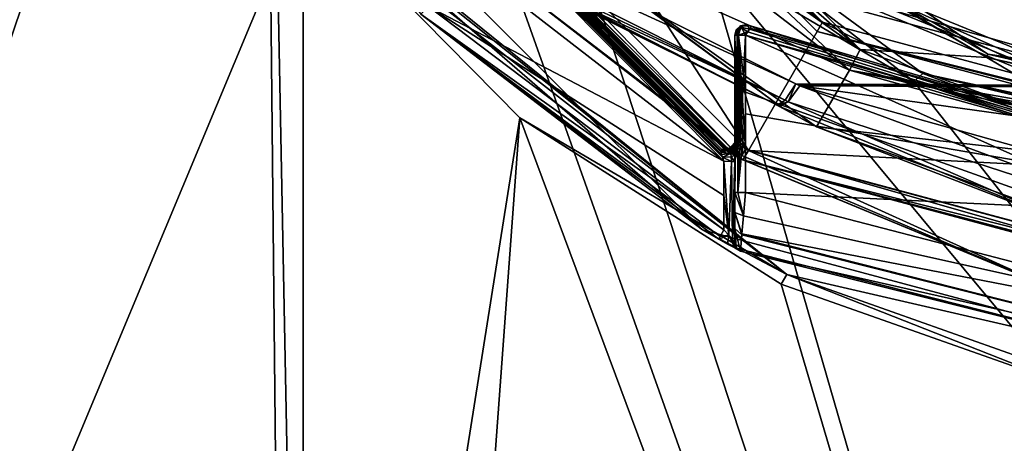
# Model space of a CAD drawing. Header units: millimetres. Extents: x -98 to 58, y -78 to 78.
# Tile 24 of 106: x -25 to -7, y -26 to -18. Entities that reach past the tile are written whole.
import ezdxf

# ---------------------------------------------------------------- set-up
doc = ezdxf.new("R2010")
doc.units = ezdxf.units.MM
doc.header["$LTSCALE"] = 52.148148
for name, color, linetype in [('1', 7, 'CONTINUOUS'), ('1101', 7, 'CONTINUOUS'), ('1108', 7, 'CONTINUOUS'), ('1127', 7, 'CONTINUOUS'), ('12', 7, 'CONTINUOUS'), ('16', 7, 'CONTINUOUS'), ('19', 7, 'CONTINUOUS'), ('2', 7, 'CONTINUOUS'), ('24', 7, 'CONTINUOUS'), ('25', 7, 'CONTINUOUS'), ('318', 7, 'CONTINUOUS'), ('333', 7, 'CONTINUOUS'), ('367', 7, 'CONTINUOUS'), ('375', 7, 'CONTINUOUS'), ('376', 7, 'CONTINUOUS'), ('377', 7, 'CONTINUOUS'), ('378', 7, 'CONTINUOUS'), ('379', 7, 'CONTINUOUS'), ('380', 7, 'CONTINUOUS'), ('382', 7, 'CONTINUOUS'), ('387', 7, 'CONTINUOUS'), ('390', 7, 'CONTINUOUS'), ('397', 7, 'CONTINUOUS'), ('420', 7, 'CONTINUOUS'), ('421', 7, 'CONTINUOUS'), ('428', 7, 'CONTINUOUS'), ('430', 7, 'CONTINUOUS'), ('434', 7, 'CONTINUOUS'), ('435', 7, 'CONTINUOUS'), ('441', 7, 'CONTINUOUS'), ('452', 7, 'CONTINUOUS'), ('5', 7, 'CONTINUOUS'), ('530', 7, 'CONTINUOUS'), ('537', 7, 'CONTINUOUS'), ('548', 7, 'CONTINUOUS'), ('549', 7, 'CONTINUOUS'), ('555', 7, 'CONTINUOUS'), ('564', 7, 'CONTINUOUS'), ('573', 7, 'CONTINUOUS'), ('594', 7, 'CONTINUOUS'), ('6', 7, 'CONTINUOUS'), ('602', 7, 'CONTINUOUS'), ('615', 7, 'CONTINUOUS'), ('617', 7, 'CONTINUOUS'), ('733', 7, 'CONTINUOUS'), ('737', 7, 'CONTINUOUS'), ('751', 7, 'CONTINUOUS'), ('758', 7, 'CONTINUOUS'), ('767', 7, 'CONTINUOUS'), ('768', 7, 'CONTINUOUS'), ('783', 7, 'CONTINUOUS'), ('785', 7, 'CONTINUOUS'), ('787', 7, 'CONTINUOUS'), ('809', 7, 'CONTINUOUS'), ('814', 7, 'CONTINUOUS'), ('816', 7, 'CONTINUOUS'), ('827', 7, 'CONTINUOUS'), ('833', 7, 'CONTINUOUS'), ('834', 7, 'CONTINUOUS'), ('835', 7, 'CONTINUOUS')]:
    doc.layers.add(name, color=color, linetype=linetype)

msp = doc.modelspace()

# ---------------------------------------------------------------- linework, layer by layer
at = {"layer": '1', "linetype": 'CONTINUOUS'}
for points in [[(-4.068, -18.332, 61.5), (-9.25, -16.021, 61.5), (-9.275, -16.327, 61.5), (-4.068, -18.332, 61.5)], [(0, -18.5, 61.5), (-9.25, -16.021, 61.5), (-4.068, -18.332, 61.5), (0, -18.5, 61.5)], [(-10.068, -17.454, 61.5), (-5.206, -19.466, 61.5), (-10.223, -17.053, 61.5), (-10.068, -17.454, 61.5)], [(-10.223, -17.053, 61.5), (-5.206, -19.466, 61.5), (-4.697, -19.319, 61.5), (-10.223, -17.053, 61.5)]]:
    msp.add_3dface(points, dxfattribs=at)
at = {"layer": '1101', "linetype": 'CONTINUOUS'}
for points in [[(-12.449, -15.588, 66.441), (-7.33, -18.626, 66.204), (-12.491, -15.64, 66.204), (-12.449, -15.588, 66.441)], [(-12.449, -15.588, 66.441), (-7.306, -18.563, 66.441), (-7.33, -18.626, 66.204), (-12.449, -15.588, 66.441)], [(-7.306, -18.563, 66.441), (-1.514, -19.892, 66.441), (-7.33, -18.626, 66.204), (-7.306, -18.563, 66.441)], [(-1.514, -19.892, 66.441), (-1.519, -19.958, 66.204), (-7.33, -18.626, 66.204), (-1.514, -19.892, 66.441)]]:
    msp.add_3dface(points, dxfattribs=at)
at = {"layer": '1108', "linetype": 'CONTINUOUS'}
for points in [[(-9.874, -18.86, 64.5), (-18.213, -11.023, 64.5), (-9.675, -18.476, 64.75), (-9.874, -18.86, 64.5)], [(-18.213, -11.023, 64.5), (-14.284, -15.196, 64.75), (-9.675, -18.476, 64.75), (-18.213, -11.023, 64.5)], [(-9.874, -18.86, 64.5), (-9.675, -18.476, 64.75), (-4.353, -20.396, 64.75), (-9.874, -18.86, 64.5)], [(1.315, -21.248, 64.5), (-9.874, -18.86, 64.5), (1.3, -20.998, 64.567), (1.315, -21.248, 64.5)], [(-9.874, -18.86, 64.5), (-4.353, -20.396, 64.75), (1.289, -20.816, 64.75), (-9.874, -18.86, 64.5)], [(-9.874, -18.86, 64.5), (1.289, -20.816, 64.75), (1.3, -20.998, 64.567), (-9.874, -18.86, 64.5)]]:
    msp.add_3dface(points, dxfattribs=at)
at = {"layer": '1127', "linetype": 'CONTINUOUS'}
for points in [[(-15.062, -17.55, 78.978), (-13.759, -18.235, 77.866), (-15.207, -17.509, 79.326), (-15.062, -17.55, 78.978)], [(-15.062, -17.55, 78.978), (-13.607, -18.295, 77.547), (-13.759, -18.235, 77.866), (-15.062, -17.55, 78.978)], [(-13.607, -18.295, 77.547), (-12.743, -18.744, 76.753), (-13.759, -18.235, 77.866), (-13.607, -18.295, 77.547)], [(-13.607, -18.295, 77.547), (-12.614, -18.801, 76.484), (-12.743, -18.744, 76.753), (-13.607, -18.295, 77.547)], [(-12.614, -18.801, 76.484), (-11.574, -19.33, 75.253), (-12.743, -18.744, 76.753), (-12.614, -18.801, 76.484)], [(-12.614, -18.801, 76.484), (-11.527, -19.351, 75.102), (-11.574, -19.33, 75.253), (-12.614, -18.801, 76.484)], [(-11.527, -19.351, 75.102), (-11.177, -19.529, 74.405), (-11.574, -19.33, 75.253), (-11.527, -19.351, 75.102)], [(-11.527, -19.351, 75.102), (-11.183, -19.526, 74.341), (-11.177, -19.529, 74.405), (-11.527, -19.351, 75.102)], [(-11.177, -19.529, 74.405), (-11.183, -19.526, 74.341), (-11.172, -19.532, 74.371), (-11.177, -19.529, 74.405)]]:
    msp.add_3dface(points, dxfattribs=at)
at = {"layer": '12', "linetype": 'CONTINUOUS'}
for points in [[(-9.25, -16.021, 61.5), (0, -18.5, 61.5), (-8.9, -15.415, 60.8), (-9.25, -16.021, 61.5)], [(0, -18.5, 61.5), (0, -17.8, 60.8), (-8.9, -15.415, 60.8), (0, -18.5, 61.5)]]:
    msp.add_3dface(points, dxfattribs=at)
at = {"layer": '16', "linetype": 'CONTINUOUS'}
msp.add_3dface([(-4.759, -19.509, 61.718), (-5.182, -15.95, 71.5), (-10.341, -17.214, 61.718), (-4.759, -19.509, 61.718)], dxfattribs=at)
at = {"layer": '19', "linetype": 'CONTINUOUS'}
msp.add_3dface([(-3.751, -18.196, 61.681), (-8.89, -16.313, 61.681), (0, -17.488, 66.61), (-3.751, -18.196, 61.681)], dxfattribs=at)
at = {"layer": '2', "linetype": 'CONTINUOUS'}
for points in [[(0, -18.05, 20), (-9.025, -15.632, 20), (0, -18.05, 22), (0, -18.05, 20)], [(0, -18.05, 22), (-9.025, -15.632, 20), (-9.025, -15.632, 22), (0, -18.05, 22)]]:
    msp.add_3dface(points, dxfattribs=at)
at = {"layer": '24', "linetype": 'CONTINUOUS'}
for points in [[(-10.223, -17.053, 61.5), (-4.759, -19.509, 61.718), (-10.341, -17.214, 61.718), (-10.223, -17.053, 61.5)], [(-10.223, -17.053, 61.5), (-4.697, -19.319, 61.5), (-4.759, -19.509, 61.718), (-10.223, -17.053, 61.5)]]:
    msp.add_3dface(points, dxfattribs=at)
at = {"layer": '25', "linetype": 'CONTINUOUS'}
for points in [[(-4.068, -18.332, 61.5), (-9.275, -16.327, 61.5), (-8.89, -16.313, 61.681), (-4.068, -18.332, 61.5)], [(-4.068, -18.332, 61.5), (-8.89, -16.313, 61.681), (-3.751, -18.196, 61.681), (-4.068, -18.332, 61.5)]]:
    msp.add_3dface(points, dxfattribs=at)
at = {"layer": '318', "linetype": 'CONTINUOUS'}
for points in [[(0, -20.35, 61.3), (-10.175, -17.624, 61.3), (0, -20.35, 20), (0, -20.35, 61.3)], [(0, -20.35, 20), (-10.175, -17.624, 61.3), (-10.175, -17.624, 20), (0, -20.35, 20)]]:
    msp.add_3dface(points, dxfattribs=at)
at = {"layer": '333', "linetype": 'CONTINUOUS'}
for points in [[(-9.025, -15.632, 20), (0, -18.05, 20), (-10.175, -17.624, 20), (-9.025, -15.632, 20)], [(0, -18.05, 20), (0, -20.35, 20), (-10.175, -17.624, 20), (0, -18.05, 20)]]:
    msp.add_3dface(points, dxfattribs=at)
at = {"layer": '367', "linetype": 'CONTINUOUS'}
for points in [[(-17.97, -10.375, 27.6), (-15.528, -13.764, 28.763), (-10.375, -17.97, 27.6), (-17.97, -10.375, 27.6)], [(-15.528, -13.764, 28.763), (-8.512, -18.924, 28.714), (-10.375, -17.97, 27.6), (-15.528, -13.764, 28.763)], [(0, -20.75, 28.655), (0, -20.75, 27.6), (-10.375, -17.97, 27.6), (0, -20.75, 28.655)], [(-8.512, -18.924, 28.714), (0, -20.75, 28.655), (-10.375, -17.97, 27.6), (-8.512, -18.924, 28.714)]]:
    msp.add_3dface(points, dxfattribs=at)
at = {"layer": '375', "linetype": 'CONTINUOUS'}
for points in [[(-25.314, -2.087, 25.994), (-25.043, -4.244, 25.992), (-80.303, -43.813, 25.038), (-25.314, -2.087, 25.994)], [(-80.303, -43.813, 25.038), (-25.043, -4.244, 25.992), (-63.813, -60.303, 25.038), (-80.303, -43.813, 25.038)], [(-25.043, -4.244, 25.992), (-24.461, -6.844, 25.988), (-63.813, -60.303, 25.038), (-25.043, -4.244, 25.992)], [(-63.813, -60.303, 25.038), (-24.461, -6.844, 25.988), (-43.034, -70.891, 25.038), (-63.813, -60.303, 25.038)], [(-24.461, -6.844, 25.988), (-22.949, -10.887, 25.978), (-43.034, -70.891, 25.038), (-24.461, -6.844, 25.988)], [(-22.949, -10.887, 25.978), (-20, -15.659, 25.958), (-43.034, -70.891, 25.038), (-22.949, -10.887, 25.978)], [(-43.034, -70.891, 25.038), (-20, -15.659, 25.958), (-20, -45.101, 25.648), (-43.034, -70.891, 25.038)]]:
    msp.add_3dface(points, dxfattribs=at)
at = {"layer": '376', "linetype": 'CONTINUOUS'}
for points in [[(-20, -45.101, 25.648), (-20, -15.659, 25.958), (-15.983, -19.742, 25.93), (-20, -45.101, 25.648)], [(-20, -74.539, 25.038), (-20, -45.101, 25.648), (-15.983, -19.742, 25.93), (-20, -74.539, 25.038)], [(-20, -74.539, 25.038), (-15.983, -19.742, 25.93), (3.034, -70.891, 25.038), (-20, -74.539, 25.038)], [(-15.983, -19.742, 25.93), (-11.137, -22.83, 25.896), (3.034, -70.891, 25.038), (-15.983, -19.742, 25.93)], [(-11.137, -22.83, 25.896), (-5.715, -24.75, 25.859), (3.034, -70.891, 25.038), (-11.137, -22.83, 25.896)]]:
    msp.add_3dface(points, dxfattribs=at)
at = {"layer": '377', "linetype": 'CONTINUOUS'}
for points in [[(-92.806, -23.656, 27.986), (-81.933, -44.997, 27.986), (-20.947, -0.377, 29), (-92.806, -23.656, 27.986)], [(-92.806, -23.656, 27.986), (-20.947, -0.377, 29), (-52.231, -6.304, 28.813), (-92.806, -23.656, 27.986)], [(-20.947, -0.377, 29), (-81.933, -44.997, 27.986), (-20.936, -0.773, 29), (-20.947, -0.377, 29)], [(-81.933, -44.997, 27.986), (-64.997, -61.933, 27.986), (-20.936, -0.773, 29), (-81.933, -44.997, 27.986)], [(-20.936, -0.773, 29), (-64.997, -61.933, 27.986), (-20.909, -1.304, 29), (-20.936, -0.773, 29)], [(-64.997, -61.933, 27.986), (-43.656, -72.806, 27.986), (-20.909, -1.304, 29), (-64.997, -61.933, 27.986)], [(-20.909, -1.304, 29), (-43.656, -72.806, 27.986), (-20.75, -2.887, 28.998), (-20.909, -1.304, 29)], [(-43.656, -72.806, 27.986), (-20, -76.553, 27.986), (-20.75, -2.887, 28.998), (-43.656, -72.806, 27.986)], [(-20, -41.398, 28.704), (-20, -6.238, 28.993), (-20.75, -2.887, 28.998), (-20, -41.398, 28.704)], [(-20, -76.553, 27.986), (-20, -41.398, 28.704), (-20.75, -2.887, 28.998), (-20, -76.553, 27.986)]]:
    msp.add_3dface(points, dxfattribs=at)
at = {"layer": '378', "linetype": 'CONTINUOUS'}
for points in [[(-20, -6.238, 28.993), (-20, -41.398, 28.704), (3.656, -72.806, 27.986), (-20, -6.238, 28.993)], [(-20, -6.238, 28.993), (3.656, -72.806, 27.986), (-15.805, -13.752, 28.964), (-20, -6.238, 28.993)], [(-15.805, -13.752, 28.964), (3.656, -72.806, 27.986), (-12.529, -16.791, 28.942), (-15.805, -13.752, 28.964)], [(3.656, -72.806, 27.986), (24.997, -61.933, 27.986), (-12.529, -16.791, 28.942), (3.656, -72.806, 27.986)], [(-12.529, -16.791, 28.942), (24.997, -61.933, 27.986), (-8.681, -19.068, 28.915), (-12.529, -16.791, 28.942)], [(-8.681, -19.068, 28.915), (24.997, -61.933, 27.986), (-4.439, -20.475, 28.886), (-8.681, -19.068, 28.915)]]:
    msp.add_3dface(points, dxfattribs=at)
at = {"layer": '379', "linetype": 'CONTINUOUS'}
for points in [[(-12.6, -21.824, 24.4), (-19.843, -15.534, 25.758), (-21.824, -12.6, 24.4), (-12.6, -21.824, 24.4)], [(-11.037, -22.654, 25.696), (-19.843, -15.534, 25.758), (-12.6, -21.824, 24.4), (-11.037, -22.654, 25.696)], [(0, -25.2, 24.4), (-11.037, -22.654, 25.696), (-12.6, -21.824, 24.4), (0, -25.2, 24.4)], [(-5.664, -24.555, 25.659), (-11.037, -22.654, 25.696), (0, -25.2, 24.4), (-5.664, -24.555, 25.659)]]:
    msp.add_3dface(points, dxfattribs=at)
at = {"layer": '380', "linetype": 'CONTINUOUS'}
for points in [[(-12.6, -21.824, 24.4), (-21.824, -12.6, 24.4), (-17.819, -17.819, 24), (-12.6, -21.824, 24.4)], [(-12.298, -21.996, 24), (-12.6, -21.824, 24.4), (-17.819, -17.819, 24), (-12.298, -21.996, 24)], [(0, -25.2, 24.4), (-12.6, -21.824, 24.4), (0, -25.2, 23.3), (0, -25.2, 24.4)], [(-12.001, -22.159, 23.87), (-12.6, -21.824, 24.4), (-12.132, -22.088, 23.965), (-12.001, -22.159, 23.87)], [(-12.6, -21.824, 24.4), (-12.001, -22.159, 23.87), (0, -25.2, 23.3), (-12.6, -21.824, 24.4)], [(-12.132, -22.088, 23.965), (-12.6, -21.824, 24.4), (-12.298, -21.996, 24), (-12.132, -22.088, 23.965)], [(-12.001, -22.159, 23.87), (-11.894, -22.216, 23.6), (0, -25.2, 23.3), (-12.001, -22.159, 23.87)], [(0, -25.2, 23.3), (-11.894, -22.216, 23.6), (-11.894, -22.216, 23.45), (0, -25.2, 23.3)], [(-11.894, -22.216, 23.3), (0, -25.2, 23.3), (-11.894, -22.216, 23.45), (-11.894, -22.216, 23.3)]]:
    msp.add_3dface(points, dxfattribs=at)
at = {"layer": '382', "linetype": 'CONTINUOUS'}
for points in [[(-20.525, -11.85, 27.2), (-11.85, -20.525, 27.2), (-20.496, -11.9, 24), (-20.525, -11.85, 27.2)], [(-20.496, -11.9, 24), (-11.85, -20.525, 27.2), (-16.759, -16.758, 24), (-20.496, -11.9, 24)], [(-11.85, -20.525, 27.2), (-11.9, -20.496, 24), (-16.759, -16.758, 24), (-11.85, -20.525, 27.2)], [(-6.162, -22.885, 24), (-11.9, -20.496, 24), (-11.85, -20.525, 27.2), (-6.162, -22.885, 24)], [(0, -23.7, 27.2), (-6.162, -22.885, 24), (-11.85, -20.525, 27.2), (0, -23.7, 27.2)]]:
    msp.add_3dface(points, dxfattribs=at)
at = {"layer": '387', "linetype": 'CONTINUOUS'}
for points in [[(-11.748, -20.353, 27.4), (-20.351, -11.751, 27.4), (-18.143, -10.476, 27.4), (-11.748, -20.353, 27.4)], [(-10.473, -18.144, 27.4), (-11.748, -20.353, 27.4), (-18.143, -10.476, 27.4), (-10.473, -18.144, 27.4)], [(0, -20.95, 27.4), (-11.748, -20.353, 27.4), (-10.473, -18.144, 27.4), (0, -20.95, 27.4)], [(0, -23.5, 27.4), (-11.748, -20.353, 27.4), (0, -20.95, 27.4), (0, -23.5, 27.4)]]:
    msp.add_3dface(points, dxfattribs=at)
at = {"layer": '390', "linetype": 'CONTINUOUS'}
for points in [[(-11.691, -18.043, 23.6), (0, -21.5, 23.6), (-11.691, -18.043, 22.5), (-11.691, -18.043, 23.6)], [(-11.691, -18.043, 22.5), (0, -21.5, 23.6), (0, -21.5, 22.5), (-11.691, -18.043, 22.5)]]:
    msp.add_3dface(points, dxfattribs=at)
at = {"layer": '397', "linetype": 'CONTINUOUS'}
for points in [[(-12, -18.211, 22.5), (-12, -21.128, 22.5), (-12, -18.211, 23.6), (-12, -18.211, 22.5)], [(-12, -18.211, 23.6), (-12, -21.128, 22.5), (-12, -19.381, 23.6), (-12, -18.211, 23.6)], [(-12, -19.381, 23.6), (-12, -21.128, 22.5), (-12, -20.552, 23.6), (-12, -19.381, 23.6)], [(-12, -20.552, 23.6), (-12, -21.128, 22.5), (-12, -21.296, 23.6), (-12, -20.552, 23.6)], [(-12, -21.128, 22.5), (-12, -21.502, 22.57), (-12, -21.296, 23.6), (-12, -21.128, 22.5)], [(-12, -22.04, 23.3), (-12, -22.04, 23.6), (-12, -21.296, 23.6), (-12, -22.04, 23.3)], [(-12, -21.8, 22.758), (-12, -22.04, 23.3), (-12, -21.296, 23.6), (-12, -21.8, 22.758)], [(-12, -21.502, 22.57), (-12, -21.8, 22.758), (-12, -21.296, 23.6), (-12, -21.502, 22.57)]]:
    msp.add_3dface(points, dxfattribs=at)
at = {"layer": '420', "linetype": 'CONTINUOUS'}
for points in [[(-11.85, -20.525, 27.2), (-20.525, -11.85, 27.2), (-20.351, -11.751, 27.4), (-11.85, -20.525, 27.2)], [(-11.85, -20.525, 27.2), (-20.351, -11.751, 27.4), (-11.748, -20.353, 27.4), (-11.85, -20.525, 27.2)], [(-11.85, -20.525, 27.2), (-11.748, -20.353, 27.4), (0, -23.5, 27.4), (-11.85, -20.525, 27.2)], [(0, -23.7, 27.2), (-11.85, -20.525, 27.2), (0, -23.641, 27.341), (0, -23.7, 27.2)], [(-11.85, -20.525, 27.2), (0, -23.5, 27.4), (0, -23.641, 27.341), (-11.85, -20.525, 27.2)]]:
    msp.add_3dface(points, dxfattribs=at)
at = {"layer": '421', "linetype": 'CONTINUOUS'}
for points in [[(-17.97, -10.375, 27.6), (-10.375, -17.97, 27.6), (-18.143, -10.476, 27.4), (-17.97, -10.375, 27.6)], [(-10.375, -17.97, 27.6), (-10.473, -18.144, 27.4), (-18.143, -10.476, 27.4), (-10.375, -17.97, 27.6)], [(-10.375, -17.97, 27.6), (0, -20.75, 27.6), (-10.473, -18.144, 27.4), (-10.375, -17.97, 27.6)], [(-10.473, -18.144, 27.4), (0, -20.75, 27.6), (0, -20.809, 27.459), (-10.473, -18.144, 27.4)], [(0, -20.95, 27.4), (-10.473, -18.144, 27.4), (0, -20.809, 27.459), (0, -20.95, 27.4)]]:
    msp.add_3dface(points, dxfattribs=at)
at = {"layer": '428', "linetype": 'CONTINUOUS'}
for points in [[(-20.496, -11.9, 24), (-16.759, -16.758, 24), (-12.002, -20.436, 23.994), (-20.496, -11.9, 24)], [(-20.421, -12.029, 23.99), (-20.496, -11.9, 24), (-12.002, -20.436, 23.994), (-20.421, -12.029, 23.99)], [(-20.371, -12.118, 23.968), (-20.421, -12.029, 23.99), (-12.079, -20.392, 23.979), (-20.371, -12.118, 23.968)], [(-12.079, -20.392, 23.979), (-20.421, -12.029, 23.99), (-12.002, -20.436, 23.994), (-12.079, -20.392, 23.979)], [(-20.34, -12.181, 23.942), (-20.371, -12.118, 23.968), (-12.138, -20.36, 23.961), (-20.34, -12.181, 23.942)], [(-12.138, -20.36, 23.961), (-20.371, -12.118, 23.968), (-12.079, -20.392, 23.979), (-12.138, -20.36, 23.961)], [(-20.328, -12.236, 23.9), (-20.34, -12.181, 23.942), (-12.183, -20.339, 23.94), (-20.328, -12.236, 23.9)], [(-12.183, -20.339, 23.94), (-20.34, -12.181, 23.942), (-12.138, -20.36, 23.961), (-12.183, -20.339, 23.94)], [(-20.455, -12.233, 23.811), (-20.391, -12.252, 23.834), (-12.244, -20.422, 23.821), (-20.455, -12.233, 23.811)], [(-16.897, -16.903, 23.8), (-20.455, -12.233, 23.811), (-12.2, -20.551, 23.8), (-16.897, -16.903, 23.8)], [(-12.2, -20.551, 23.8), (-20.455, -12.233, 23.811), (-12.226, -20.477, 23.807), (-12.2, -20.551, 23.8)], [(-12.226, -20.477, 23.807), (-20.455, -12.233, 23.811), (-12.244, -20.422, 23.821), (-12.226, -20.477, 23.807)], [(-20.391, -12.252, 23.834), (-20.351, -12.255, 23.861), (-12.253, -20.382, 23.839), (-20.391, -12.252, 23.834)], [(-12.244, -20.422, 23.821), (-20.391, -12.252, 23.834), (-12.253, -20.382, 23.839), (-12.244, -20.422, 23.821)], [(-20.351, -12.255, 23.861), (-20.328, -12.236, 23.9), (-12.238, -20.329, 23.897), (-20.351, -12.255, 23.861)], [(-12.253, -20.382, 23.839), (-20.351, -12.255, 23.861), (-12.255, -20.354, 23.858), (-12.253, -20.382, 23.839)], [(-12.255, -20.354, 23.858), (-20.351, -12.255, 23.861), (-12.238, -20.329, 23.897), (-12.255, -20.354, 23.858)], [(-12.238, -20.329, 23.897), (-20.328, -12.236, 23.9), (-12.183, -20.339, 23.94), (-12.238, -20.329, 23.897)], [(-16.759, -16.758, 24), (-11.9, -20.496, 24), (-12.002, -20.436, 23.994), (-16.759, -16.758, 24)]]:
    msp.add_3dface(points, dxfattribs=at)
at = {"layer": '430', "linetype": 'CONTINUOUS'}
for points in [[(-12.2, -20.551, 23.8), (-12.107, -21.924, 23.777), (-12.2, -21.186, 23.8), (-12.2, -20.551, 23.8)], [(-12.107, -21.924, 23.777), (-12.2, -20.551, 23.8), (-12.059, -20.552, 23.741), (-12.107, -21.924, 23.777)], [(-12.043, -21.994, 23.724), (-12.107, -21.924, 23.777), (-12.059, -20.552, 23.741), (-12.043, -21.994, 23.724)], [(-12, -20.552, 23.6), (-12.043, -21.994, 23.724), (-12.059, -20.552, 23.741), (-12, -20.552, 23.6)], [(-12, -20.552, 23.6), (-12, -21.296, 23.6), (-12.043, -21.994, 23.724), (-12, -20.552, 23.6)], [(-12.2, -21.821, 23.8), (-12.2, -21.186, 23.8), (-12.107, -21.924, 23.777), (-12.2, -21.821, 23.8)], [(-12, -21.296, 23.6), (-12, -22.04, 23.6), (-12.043, -21.994, 23.724), (-12, -21.296, 23.6)]]:
    msp.add_3dface(points, dxfattribs=at)
at = {"layer": '434', "linetype": 'CONTINUOUS'}
for points in [[(-12, -22.04, 23.6), (-12, -22.04, 23.3), (-11.972, -22.143, 23.3), (-12, -22.04, 23.6)], [(-12, -22.04, 23.6), (-11.972, -22.143, 23.3), (-11.972, -22.143, 23.6), (-12, -22.04, 23.6)], [(-11.894, -22.216, 23.45), (-11.894, -22.216, 23.6), (-11.972, -22.143, 23.6), (-11.894, -22.216, 23.45)], [(-11.894, -22.216, 23.3), (-11.894, -22.216, 23.45), (-11.972, -22.143, 23.6), (-11.894, -22.216, 23.3)], [(-11.972, -22.143, 23.3), (-11.894, -22.216, 23.3), (-11.972, -22.143, 23.6), (-11.972, -22.143, 23.3)]]:
    msp.add_3dface(points, dxfattribs=at)
at = {"layer": '435', "linetype": 'CONTINUOUS'}
for points in [[(-12, -21.128, 22.5), (-12, -18.211, 22.5), (-11.953, -18.211, 22.371), (-12, -21.128, 22.5)], [(-11.941, -21.128, 22.359), (-12, -21.128, 22.5), (-11.953, -18.211, 22.371), (-11.941, -21.128, 22.359)], [(-11.8, -18.212, 22.3), (-11.941, -21.128, 22.359), (-11.953, -18.211, 22.371), (-11.8, -18.212, 22.3)], [(-11.8, -19.67, 22.3), (-11.941, -21.128, 22.359), (-11.8, -18.212, 22.3), (-11.8, -19.67, 22.3)], [(-11.8, -21.128, 22.3), (-11.941, -21.128, 22.359), (-11.8, -19.67, 22.3), (-11.8, -21.128, 22.3)]]:
    msp.add_3dface(points, dxfattribs=at)
at = {"layer": '441', "linetype": 'CONTINUOUS'}
for points in [[(-12.2, -21.821, 23.8), (-17.819, -17.819, 24), (-17.678, -17.678, 23.8), (-12.2, -21.821, 23.8)], [(-12.298, -21.996, 24), (-17.819, -17.819, 24), (-12.269, -21.945, 23.859), (-12.298, -21.996, 24)], [(-17.819, -17.819, 24), (-12.2, -21.821, 23.8), (-12.269, -21.945, 23.859), (-17.819, -17.819, 24)]]:
    msp.add_3dface(points, dxfattribs=at)
at = {"layer": '452', "linetype": 'CONTINUOUS'}
for points in [[(-11.691, -18.043, 22.5), (0, -21.5, 22.5), (-11.717, -18.083, 22.371), (-11.691, -18.043, 22.5)], [(0, -21.5, 22.5), (-11.8, -18.212, 22.3), (-11.717, -18.083, 22.371), (0, -21.5, 22.5)], [(-11.8, -18.212, 22.3), (0, -21.5, 22.5), (0.001, -21.7, 22.3), (-11.8, -18.212, 22.3)]]:
    msp.add_3dface(points, dxfattribs=at)
at = {"layer": '5', "linetype": 'CONTINUOUS'}
for points in [[(0, -20.35, 61.3), (-10.068, -17.454, 61.5), (-10.175, -17.624, 61.3), (0, -20.35, 61.3)], [(-5.206, -19.466, 61.5), (-10.068, -17.454, 61.5), (0, -20.35, 61.3), (-5.206, -19.466, 61.5)]]:
    msp.add_3dface(points, dxfattribs=at)
at = {"layer": '530', "linetype": 'CONTINUOUS'}
for points in [[(-11.896, -18.036, 22.5), (-12, -18.211, 22.5), (-11.896, -18.036, 23.6), (-11.896, -18.036, 22.5)], [(-11.896, -18.036, 23.6), (-12, -18.211, 22.5), (-11.972, -18.109, 23.6), (-11.896, -18.036, 23.6)], [(-11.691, -18.043, 23.6), (-11.896, -18.036, 22.5), (-11.778, -18.012, 23.6), (-11.691, -18.043, 23.6)], [(-11.778, -18.012, 23.6), (-11.896, -18.036, 22.5), (-11.896, -18.036, 23.6), (-11.778, -18.012, 23.6)], [(-11.691, -18.043, 23.6), (-11.691, -18.043, 22.5), (-11.896, -18.036, 22.5), (-11.691, -18.043, 23.6)], [(-12, -18.211, 22.5), (-12, -18.211, 23.6), (-11.972, -18.109, 23.6), (-12, -18.211, 22.5)]]:
    msp.add_3dface(points, dxfattribs=at)
at = {"layer": '537', "linetype": 'CONTINUOUS'}
for points in [[(-11.037, -22.654, 25.696), (-20, -15.659, 25.958), (-19.888, -15.571, 25.899), (-11.037, -22.654, 25.696)], [(-15.983, -19.742, 25.93), (-20, -15.659, 25.958), (-11.037, -22.654, 25.696), (-15.983, -19.742, 25.93)], [(-19.843, -15.534, 25.758), (-11.037, -22.654, 25.696), (-19.888, -15.571, 25.899), (-19.843, -15.534, 25.758)], [(-11.137, -22.83, 25.896), (-15.983, -19.742, 25.93), (-11.037, -22.654, 25.696), (-11.137, -22.83, 25.896)], [(-5.715, -24.75, 25.859), (-11.137, -22.83, 25.896), (-11.037, -22.654, 25.696), (-5.715, -24.75, 25.859)], [(-5.715, -24.75, 25.859), (-11.037, -22.654, 25.696), (-5.664, -24.555, 25.659), (-5.715, -24.75, 25.859)]]:
    msp.add_3dface(points, dxfattribs=at)
at = {"layer": '548', "linetype": 'CONTINUOUS'}
for points in [[(-11.871, -20.445, 23.859), (-6.162, -22.885, 24), (-11.8, -20.323, 23.8), (-11.871, -20.445, 23.859)], [(-6.162, -22.885, 24), (0, -23.7, 24), (-11.8, -20.323, 23.8), (-6.162, -22.885, 24)], [(-11.8, -20.323, 23.8), (0, -23.7, 24), (0, -23.5, 23.8), (-11.8, -20.323, 23.8)], [(-11.9, -20.496, 24), (-6.162, -22.885, 24), (-11.871, -20.445, 23.859), (-11.9, -20.496, 24)]]:
    msp.add_3dface(points, dxfattribs=at)
at = {"layer": '549', "linetype": 'CONTINUOUS'}
for points in [[(-12, -18.211, 23.6), (-12, -19.381, 23.6), (-12, -20.436, 23.606), (-12, -18.211, 23.6)], [(-11.941, -18.211, 23.741), (-12, -18.211, 23.6), (-11.945, -20.175, 23.738), (-11.941, -18.211, 23.741)], [(-11.945, -20.175, 23.738), (-12, -18.211, 23.6), (-11.973, -20.18, 23.7), (-11.945, -20.175, 23.738)], [(-11.973, -20.18, 23.7), (-12, -18.211, 23.6), (-11.991, -20.233, 23.658), (-11.973, -20.18, 23.7)], [(-11.991, -20.233, 23.658), (-12, -18.211, 23.6), (-11.996, -20.282, 23.638), (-11.991, -20.233, 23.658)], [(-11.996, -20.282, 23.638), (-12, -18.211, 23.6), (-11.999, -20.348, 23.62), (-11.996, -20.282, 23.638)], [(-11.999, -20.348, 23.62), (-12, -18.211, 23.6), (-12, -20.436, 23.606), (-11.999, -20.348, 23.62)], [(-11.922, -20.189, 23.758), (-11.941, -18.211, 23.741), (-11.945, -20.175, 23.738), (-11.922, -20.189, 23.758)], [(-11.93, -18.211, 23.752), (-11.941, -18.211, 23.741), (-11.922, -20.189, 23.758), (-11.93, -18.211, 23.752)], [(-11.93, -18.211, 23.752), (-11.8, -20.323, 23.8), (-11.8, -19.267, 23.8), (-11.93, -18.211, 23.752)], [(-11.8, -20.323, 23.8), (-11.93, -18.211, 23.752), (-11.853, -20.261, 23.793), (-11.8, -20.323, 23.8)], [(-11.8, -18.211, 23.8), (-11.93, -18.211, 23.752), (-11.8, -19.267, 23.8), (-11.8, -18.211, 23.8)], [(-11.853, -20.261, 23.793), (-11.93, -18.211, 23.752), (-11.892, -20.217, 23.777), (-11.853, -20.261, 23.793)], [(-11.892, -20.217, 23.777), (-11.93, -18.211, 23.752), (-11.922, -20.189, 23.758), (-11.892, -20.217, 23.777)], [(-12, -19.381, 23.6), (-12, -20.552, 23.6), (-12, -20.436, 23.606), (-12, -19.381, 23.6)]]:
    msp.add_3dface(points, dxfattribs=at)
at = {"layer": '555', "linetype": 'CONTINUOUS'}
for points in [[(0, -21.7, 23.8), (-11.691, -18.043, 23.6), (-11.728, -18.1, 23.749), (0, -21.7, 23.8)], [(0, -21.5, 23.6), (-11.691, -18.043, 23.6), (0, -21.7, 23.8), (0, -21.5, 23.6)], [(-11.8, -18.211, 23.8), (0, -21.7, 23.8), (-11.761, -18.151, 23.787), (-11.8, -18.211, 23.8)], [(-11.761, -18.151, 23.787), (0, -21.7, 23.8), (-11.728, -18.1, 23.749), (-11.761, -18.151, 23.787)]]:
    msp.add_3dface(points, dxfattribs=at)
at = {"layer": '564', "linetype": 'CONTINUOUS'}
for points in [[(-11.972, -18.109, 23.6), (-12, -18.211, 23.6), (-11.885, -18.064, 23.706), (-11.972, -18.109, 23.6)], [(-12, -18.211, 23.6), (-11.941, -18.211, 23.741), (-11.885, -18.064, 23.706), (-12, -18.211, 23.6)], [(-11.896, -18.036, 23.6), (-11.972, -18.109, 23.6), (-11.885, -18.064, 23.706), (-11.896, -18.036, 23.6)], [(-11.941, -18.211, 23.741), (-11.93, -18.211, 23.752), (-11.885, -18.064, 23.706), (-11.941, -18.211, 23.741)], [(-11.93, -18.211, 23.752), (-11.761, -18.151, 23.787), (-11.885, -18.064, 23.706), (-11.93, -18.211, 23.752)], [(-11.778, -18.012, 23.6), (-11.896, -18.036, 23.6), (-11.885, -18.064, 23.706), (-11.778, -18.012, 23.6)], [(-11.728, -18.1, 23.749), (-11.778, -18.012, 23.6), (-11.885, -18.064, 23.706), (-11.728, -18.1, 23.749)], [(-11.761, -18.151, 23.787), (-11.728, -18.1, 23.749), (-11.885, -18.064, 23.706), (-11.761, -18.151, 23.787)], [(-11.691, -18.043, 23.6), (-11.778, -18.012, 23.6), (-11.728, -18.1, 23.749), (-11.691, -18.043, 23.6)], [(-11.93, -18.211, 23.752), (-11.8, -18.211, 23.8), (-11.761, -18.151, 23.787), (-11.93, -18.211, 23.752)]]:
    msp.add_3dface(points, dxfattribs=at)
at = {"layer": '573', "linetype": 'CONTINUOUS'}
for points in [[(-12, -21.502, 22.57), (-12, -21.128, 22.5), (-11.839, -21.564, 22.384), (-12, -21.502, 22.57)], [(-12, -21.128, 22.5), (-11.941, -21.128, 22.359), (-11.839, -21.564, 22.384), (-12, -21.128, 22.5)], [(-11.941, -21.128, 22.359), (-11.8, -21.128, 22.3), (-11.839, -21.564, 22.384), (-11.941, -21.128, 22.359)], [(-12, -21.8, 22.758), (-12, -21.502, 22.57), (-11.869, -21.918, 22.611), (-12, -21.8, 22.758)], [(-11.869, -21.918, 22.611), (-12, -21.502, 22.57), (-11.867, -21.899, 22.593), (-11.869, -21.918, 22.611)], [(-11.867, -21.899, 22.593), (-12, -21.502, 22.57), (-11.839, -21.564, 22.384), (-11.867, -21.899, 22.593)], [(-12, -21.8, 22.758), (-11.894, -22.216, 23.3), (-11.972, -22.143, 23.3), (-12, -21.8, 22.758)], [(-11.894, -22.216, 23.3), (-12, -21.8, 22.758), (-11.869, -21.918, 22.611), (-11.894, -22.216, 23.3)], [(-12, -22.04, 23.3), (-12, -21.8, 22.758), (-11.972, -22.143, 23.3), (-12, -22.04, 23.3)]]:
    msp.add_3dface(points, dxfattribs=at)
at = {"layer": '594', "linetype": 'CONTINUOUS'}
for points in [[(-8.512, -18.924, 28.714), (-15.528, -13.764, 28.763), (-8.681, -19.068, 28.915), (-8.512, -18.924, 28.714)], [(-15.528, -13.764, 28.763), (-12.529, -16.791, 28.942), (-8.681, -19.068, 28.915), (-15.528, -13.764, 28.763)], [(-8.512, -18.924, 28.714), (-8.681, -19.068, 28.915), (-4.439, -20.475, 28.886), (-8.512, -18.924, 28.714)], [(0, -20.75, 28.655), (-8.512, -18.924, 28.714), (0.001, -20.809, 28.797), (0, -20.75, 28.655)], [(-8.512, -18.924, 28.714), (-4.439, -20.475, 28.886), (0.001, -20.951, 28.855), (-8.512, -18.924, 28.714)], [(-8.512, -18.924, 28.714), (0.001, -20.951, 28.855), (0.001, -20.809, 28.797), (-8.512, -18.924, 28.714)]]:
    msp.add_3dface(points, dxfattribs=at)
at = {"layer": '6', "linetype": 'CONTINUOUS'}
msp.add_3dface([(0, -18.05, 22), (-9.025, -15.632, 22), (0, -17, 22), (0, -18.05, 22)], dxfattribs=at)
at = {"layer": '602', "linetype": 'CONTINUOUS'}
for points in [[(-11.991, -20.233, 23.658), (-11.996, -20.282, 23.638), (-12.085, -20.347, 23.774), (-11.991, -20.233, 23.658)], [(-11.991, -20.233, 23.658), (-12.085, -20.347, 23.774), (-12.077, -20.302, 23.801), (-11.991, -20.233, 23.658)], [(-11.945, -20.175, 23.738), (-11.973, -20.18, 23.7), (-12.077, -20.302, 23.801), (-11.945, -20.175, 23.738)], [(-11.945, -20.175, 23.738), (-12.077, -20.302, 23.801), (-12.034, -20.32, 23.826), (-11.945, -20.175, 23.738)], [(-11.973, -20.18, 23.7), (-11.991, -20.233, 23.658), (-12.077, -20.302, 23.801), (-11.973, -20.18, 23.7)], [(-11.922, -20.189, 23.758), (-11.945, -20.175, 23.738), (-12.034, -20.32, 23.826), (-11.922, -20.189, 23.758)], [(-11.922, -20.189, 23.758), (-12.034, -20.32, 23.826), (-11.989, -20.357, 23.84), (-11.922, -20.189, 23.758)], [(-11.892, -20.217, 23.777), (-11.922, -20.189, 23.758), (-11.989, -20.357, 23.84), (-11.892, -20.217, 23.777)], [(-11.853, -20.261, 23.793), (-11.892, -20.217, 23.777), (-11.989, -20.357, 23.84), (-11.853, -20.261, 23.793)], [(-11.853, -20.261, 23.793), (-11.989, -20.357, 23.84), (-11.94, -20.396, 23.85), (-11.853, -20.261, 23.793)], [(-11.871, -20.445, 23.859), (-11.853, -20.261, 23.793), (-11.94, -20.396, 23.85), (-11.871, -20.445, 23.859)], [(-11.871, -20.445, 23.859), (-11.8, -20.323, 23.8), (-11.853, -20.261, 23.793), (-11.871, -20.445, 23.859)], [(-12.255, -20.354, 23.858), (-12.238, -20.329, 23.897), (-12.085, -20.347, 23.774), (-12.255, -20.354, 23.858)], [(-12.253, -20.382, 23.839), (-12.255, -20.354, 23.858), (-12.085, -20.347, 23.774), (-12.253, -20.382, 23.839)], [(-12.075, -20.404, 23.761), (-12.253, -20.382, 23.839), (-12.085, -20.347, 23.774), (-12.075, -20.404, 23.761)], [(-12.244, -20.422, 23.821), (-12.253, -20.382, 23.839), (-12.075, -20.404, 23.761), (-12.244, -20.422, 23.821)], [(-12.226, -20.477, 23.807), (-12.244, -20.422, 23.821), (-12.075, -20.404, 23.761), (-12.226, -20.477, 23.807)], [(-12.238, -20.329, 23.897), (-12.183, -20.339, 23.94), (-12.077, -20.302, 23.801), (-12.238, -20.329, 23.897)], [(-12.085, -20.347, 23.774), (-12.238, -20.329, 23.897), (-12.077, -20.302, 23.801), (-12.085, -20.347, 23.774)], [(-12.066, -20.468, 23.75), (-12.226, -20.477, 23.807), (-12.075, -20.404, 23.761), (-12.066, -20.468, 23.75)], [(-12.077, -20.302, 23.801), (-12.183, -20.339, 23.94), (-12.034, -20.32, 23.826), (-12.077, -20.302, 23.801)], [(-12.183, -20.339, 23.94), (-12.138, -20.36, 23.961), (-12.034, -20.32, 23.826), (-12.183, -20.339, 23.94)], [(-12.138, -20.36, 23.961), (-12.079, -20.392, 23.979), (-12.034, -20.32, 23.826), (-12.138, -20.36, 23.961)], [(-11.996, -20.282, 23.638), (-12.075, -20.404, 23.761), (-12.085, -20.347, 23.774), (-11.996, -20.282, 23.638)], [(-12.034, -20.32, 23.826), (-12.079, -20.392, 23.979), (-11.989, -20.357, 23.84), (-12.034, -20.32, 23.826)], [(-12.079, -20.392, 23.979), (-12.002, -20.436, 23.994), (-11.989, -20.357, 23.84), (-12.079, -20.392, 23.979)], [(-11.996, -20.282, 23.638), (-11.999, -20.348, 23.62), (-12.075, -20.404, 23.761), (-11.996, -20.282, 23.638)], [(-11.999, -20.348, 23.62), (-12, -20.436, 23.606), (-12.075, -20.404, 23.761), (-11.999, -20.348, 23.62)], [(-12, -20.436, 23.606), (-12.066, -20.468, 23.75), (-12.075, -20.404, 23.761), (-12, -20.436, 23.606)], [(-12, -20.436, 23.606), (-12, -20.552, 23.6), (-12.066, -20.468, 23.75), (-12, -20.436, 23.606)], [(-11.989, -20.357, 23.84), (-12.002, -20.436, 23.994), (-11.94, -20.396, 23.85), (-11.989, -20.357, 23.84)], [(-12.002, -20.436, 23.994), (-11.9, -20.496, 24), (-11.94, -20.396, 23.85), (-12.002, -20.436, 23.994)], [(-11.9, -20.496, 24), (-11.871, -20.445, 23.859), (-11.94, -20.396, 23.85), (-11.9, -20.496, 24)], [(-12.059, -20.552, 23.741), (-12.226, -20.477, 23.807), (-12.066, -20.468, 23.75), (-12.059, -20.552, 23.741)], [(-12.2, -20.551, 23.8), (-12.226, -20.477, 23.807), (-12.059, -20.552, 23.741), (-12.2, -20.551, 23.8)], [(-12, -20.552, 23.6), (-12.059, -20.552, 23.741), (-12.066, -20.468, 23.75), (-12, -20.552, 23.6)]]:
    msp.add_3dface(points, dxfattribs=at)
at = {"layer": '615', "linetype": 'CONTINUOUS'}
for points in [[(-12.2, -21.821, 23.8), (-12.107, -21.924, 23.777), (-12.269, -21.945, 23.859), (-12.2, -21.821, 23.8)], [(-12.132, -22.088, 23.965), (-12.298, -21.996, 24), (-12.107, -21.924, 23.777), (-12.132, -22.088, 23.965)], [(-12.107, -21.924, 23.777), (-12.298, -21.996, 24), (-12.269, -21.945, 23.859), (-12.107, -21.924, 23.777)], [(-12.001, -22.159, 23.87), (-12.132, -22.088, 23.965), (-12.107, -21.924, 23.777), (-12.001, -22.159, 23.87)], [(-12.001, -22.159, 23.87), (-12.107, -21.924, 23.777), (-12.043, -21.994, 23.724), (-12.001, -22.159, 23.87)], [(-12, -22.04, 23.6), (-12.001, -22.159, 23.87), (-12.043, -21.994, 23.724), (-12, -22.04, 23.6)], [(-12.001, -22.159, 23.87), (-12, -22.04, 23.6), (-11.972, -22.143, 23.6), (-12.001, -22.159, 23.87)], [(-11.894, -22.216, 23.6), (-12.001, -22.159, 23.87), (-11.972, -22.143, 23.6), (-11.894, -22.216, 23.6)]]:
    msp.add_3dface(points, dxfattribs=at)
at = {"layer": '617', "linetype": 'CONTINUOUS'}
for points in [[(-11.953, -18.211, 22.371), (-12, -18.211, 22.5), (-11.896, -18.036, 22.5), (-11.953, -18.211, 22.371)], [(-11.8, -18.212, 22.3), (-11.953, -18.211, 22.371), (-11.896, -18.036, 22.5), (-11.8, -18.212, 22.3)], [(-11.691, -18.043, 22.5), (-11.8, -18.212, 22.3), (-11.896, -18.036, 22.5), (-11.691, -18.043, 22.5)], [(-11.8, -18.212, 22.3), (-11.691, -18.043, 22.5), (-11.717, -18.083, 22.371), (-11.8, -18.212, 22.3)]]:
    msp.add_3dface(points, dxfattribs=at)
at = {"layer": '733', "linetype": 'CONTINUOUS'}
for points in [[(-11.8, -19.67, 22.3), (-11.8, -18.212, 22.3), (0.001, -21.7, 22.3), (-11.8, -19.67, 22.3)], [(-11.8, -21.128, 22.3), (-11.8, -19.67, 22.3), (0.001, -21.7, 22.3), (-11.8, -21.128, 22.3)], [(-11.8, -21.128, 22.3), (0.001, -21.7, 22.3), (0, -24.2, 22.3), (-11.8, -21.128, 22.3)]]:
    msp.add_3dface(points, dxfattribs=at)
at = {"layer": '737', "linetype": 'CONTINUOUS'}
for points in [[(-16.897, -16.903, 23.8), (-12.2, -20.551, 23.8), (-17.678, -17.678, 23.8), (-16.897, -16.903, 23.8)], [(-12.2, -20.551, 23.8), (-12.2, -21.186, 23.8), (-17.678, -17.678, 23.8), (-12.2, -20.551, 23.8)], [(-12.2, -21.186, 23.8), (-12.2, -21.821, 23.8), (-17.678, -17.678, 23.8), (-12.2, -21.186, 23.8)]]:
    msp.add_3dface(points, dxfattribs=at)
at = {"layer": '751', "linetype": 'CONTINUOUS'}
for points in [[(0, -23.5, 23.8), (-11.8, -18.211, 23.8), (-11.8, -19.267, 23.8), (0, -23.5, 23.8)], [(-11.8, -18.211, 23.8), (0, -23.5, 23.8), (0, -21.7, 23.8), (-11.8, -18.211, 23.8)], [(-11.8, -20.323, 23.8), (0, -23.5, 23.8), (-11.8, -19.267, 23.8), (-11.8, -20.323, 23.8)]]:
    msp.add_3dface(points, dxfattribs=at)
at = {"layer": '758', "linetype": 'CONTINUOUS'}
for points in [[(-11.839, -21.564, 22.384), (-11.8, -21.128, 22.3), (0, -24.2, 22.3), (-11.839, -21.564, 22.384)], [(-11.867, -21.899, 22.593), (-11.839, -21.564, 22.384), (0, -24.2, 22.3), (-11.867, -21.899, 22.593)], [(-11.869, -21.918, 22.611), (-11.867, -21.899, 22.593), (0, -24.907, 22.593), (-11.869, -21.918, 22.611)], [(-11.867, -21.899, 22.593), (0, -24.2, 22.3), (0, -24.907, 22.593), (-11.867, -21.899, 22.593)], [(-11.894, -22.216, 23.3), (-11.869, -21.918, 22.611), (0, -24.907, 22.593), (-11.894, -22.216, 23.3)], [(0, -25.2, 23.3), (-11.894, -22.216, 23.3), (0, -24.907, 22.593), (0, -25.2, 23.3)]]:
    msp.add_3dface(points, dxfattribs=at)
at = {"layer": '767', "linetype": 'CONTINUOUS'}
for points in [[(-18.213, -11.023, 64.5), (-9.874, -18.86, 64.5), (-19.263, -11.628, 64.5), (-18.213, -11.023, 64.5)], [(-19.263, -11.628, 64.5), (-9.874, -18.86, 64.5), (-15.438, -16.368, 64.5), (-19.263, -11.628, 64.5)], [(-15.438, -16.368, 64.5), (-9.874, -18.86, 64.5), (-10.482, -19.909, 64.5), (-15.438, -16.368, 64.5)], [(-9.874, -18.86, 64.5), (1.315, -21.248, 64.5), (-10.482, -19.909, 64.5), (-9.874, -18.86, 64.5)], [(-10.482, -19.909, 64.5), (1.315, -21.248, 64.5), (-4.757, -21.991, 64.5), (-10.482, -19.909, 64.5)]]:
    msp.add_3dface(points, dxfattribs=at)
at = {"layer": '768', "linetype": 'CONTINUOUS'}
for points in [[(-15.544, -16.267, 73.894), (-15.438, -16.368, 64.5), (-11.13, -19.555, 74.097), (-15.544, -16.267, 73.894)], [(-15.438, -16.368, 64.5), (-10.482, -19.909, 64.5), (-11.13, -19.555, 74.097), (-15.438, -16.368, 64.5)], [(-11.168, -19.533, 87.859), (-11.149, -19.544, 80.97), (-10.482, -19.909, 64.5), (-11.168, -19.533, 87.859)], [(-11.168, -19.533, 87.859), (-10.482, -19.909, 64.5), (-5.646, -21.78, 86.229), (-11.168, -19.533, 87.859)], [(-11.13, -19.555, 74.097), (-10.482, -19.909, 64.5), (-11.149, -19.544, 80.97), (-11.13, -19.555, 74.097)], [(-10.482, -19.909, 64.5), (-4.757, -21.991, 64.5), (-5.646, -21.78, 86.229), (-10.482, -19.909, 64.5)]]:
    msp.add_3dface(points, dxfattribs=at)
at = {"layer": '783', "linetype": 'CONTINUOUS'}
for points in [[(-12.449, -15.588, 66.441), (-10.311, -16.507, 85.006), (-7.306, -18.563, 66.441), (-12.449, -15.588, 66.441)], [(-10.311, -16.507, 85.006), (-0.818, -19.509, 82.593), (-7.306, -18.563, 66.441), (-10.311, -16.507, 85.006)], [(-7.306, -18.563, 66.441), (-0.818, -19.509, 82.593), (-1.514, -19.892, 66.441), (-7.306, -18.563, 66.441)]]:
    msp.add_3dface(points, dxfattribs=at)
at = {"layer": '785', "linetype": 'CONTINUOUS'}
for points in [[(-0.818, -19.509, 82.593), (-10.311, -16.507, 85.006), (-9.591, -16.591, 85.57), (-0.818, -19.509, 82.593)], [(-4.503, -17.875, 84.601), (-0.332, -19.308, 83.089), (-9.591, -16.591, 85.57), (-4.503, -17.875, 84.601)], [(-0.332, -19.308, 83.089), (-0.818, -19.509, 82.593), (-9.591, -16.591, 85.57), (-0.332, -19.308, 83.089)]]:
    msp.add_3dface(points, dxfattribs=at)
at = {"layer": '787', "linetype": 'CONTINUOUS'}
for points in [[(-14.284, -15.196, 64.75), (-12.491, -15.64, 66.204), (-9.675, -18.476, 64.75), (-14.284, -15.196, 64.75)], [(-12.491, -15.64, 66.204), (-7.33, -18.626, 66.204), (-9.675, -18.476, 64.75), (-12.491, -15.64, 66.204)], [(-9.675, -18.476, 64.75), (-7.33, -18.626, 66.204), (-4.353, -20.396, 64.75), (-9.675, -18.476, 64.75)], [(-7.33, -18.626, 66.204), (-1.519, -19.958, 66.204), (-4.353, -20.396, 64.75), (-7.33, -18.626, 66.204)]]:
    msp.add_3dface(points, dxfattribs=at)
at = {"layer": '809', "linetype": 'CONTINUOUS'}
for points in [[(10.878, -19.236, 82.732), (15.569, -15.703, 81.784), (-15.623, -16.725, 89.841), (10.878, -19.236, 82.732)], [(-10.869, -19.113, 88.363), (10.878, -19.236, 82.732), (-15.623, -16.725, 89.841), (-10.869, -19.113, 88.363)], [(-10.832, -19.132, 88.352), (10.878, -19.236, 82.732), (-10.869, -19.113, 88.363), (-10.832, -19.132, 88.352)], [(-10.796, -19.152, 88.34), (10.878, -19.236, 82.732), (-10.832, -19.132, 88.352), (-10.796, -19.152, 88.34)], [(5.397, -21.409, 83.939), (10.878, -19.236, 82.732), (-10.796, -19.152, 88.34), (5.397, -21.409, 83.939)], [(-0.481, -22.046, 85.376), (5.397, -21.409, 83.939), (-10.796, -19.152, 88.34), (-0.481, -22.046, 85.376)]]:
    msp.add_3dface(points, dxfattribs=at)
at = {"layer": '814', "linetype": 'CONTINUOUS'}
for points in [[(-15.544, -16.267, 73.894), (-11.13, -19.555, 74.097), (-16.385, -16.87, 80.189), (-15.544, -16.267, 73.894)], [(-16.385, -16.87, 80.189), (-11.13, -19.555, 74.097), (-15.062, -17.55, 78.978), (-16.385, -16.87, 80.189)], [(-15.062, -17.55, 78.978), (-11.13, -19.555, 74.097), (-13.607, -18.295, 77.547), (-15.062, -17.55, 78.978)], [(-13.607, -18.295, 77.547), (-11.13, -19.555, 74.097), (-12.614, -18.801, 76.484), (-13.607, -18.295, 77.547)], [(-12.614, -18.801, 76.484), (-11.13, -19.555, 74.097), (-11.527, -19.351, 75.102), (-12.614, -18.801, 76.484)], [(-11.527, -19.351, 75.102), (-11.13, -19.555, 74.097), (-11.183, -19.526, 74.341), (-11.527, -19.351, 75.102)], [(-11.183, -19.526, 74.341), (-11.13, -19.555, 74.097), (-11.152, -19.542, 74.217), (-11.183, -19.526, 74.341)]]:
    msp.add_3dface(points, dxfattribs=at)
at = {"layer": '816', "linetype": 'CONTINUOUS'}
for points in [[(-20.526, -14.842, 83.887), (-11.216, -19.507, 87.882), (-20.545, -14.831, 87.329), (-20.526, -14.842, 83.887)], [(-20.545, -14.831, 87.329), (-11.216, -19.507, 87.882), (-16.025, -17.096, 89.375), (-20.545, -14.831, 87.329)], [(-20.48, -14.865, 83.857), (-11.216, -19.507, 87.882), (-20.526, -14.842, 83.887), (-20.48, -14.865, 83.857)], [(-20.44, -14.885, 83.829), (-11.216, -19.507, 87.882), (-20.48, -14.865, 83.857), (-20.44, -14.885, 83.829)], [(-18.198, -16.009, 82.028), (-11.216, -19.507, 87.882), (-20.44, -14.885, 83.829), (-18.198, -16.009, 82.028)], [(-11.197, -19.518, 81.14), (-11.216, -19.507, 87.882), (-18.198, -16.009, 82.028), (-11.197, -19.518, 81.14)], [(-16.51, -16.856, 80.549), (-11.197, -19.518, 81.14), (-18.198, -16.009, 82.028), (-16.51, -16.856, 80.549)], [(-15.207, -17.509, 79.326), (-11.197, -19.518, 81.14), (-16.51, -16.856, 80.549), (-15.207, -17.509, 79.326)], [(-13.759, -18.235, 77.866), (-11.197, -19.518, 81.14), (-15.207, -17.509, 79.326), (-13.759, -18.235, 77.866)], [(-12.743, -18.744, 76.753), (-11.197, -19.518, 81.14), (-13.759, -18.235, 77.866), (-12.743, -18.744, 76.753)], [(-11.574, -19.33, 75.253), (-11.197, -19.518, 81.14), (-12.743, -18.744, 76.753), (-11.574, -19.33, 75.253)], [(-11.177, -19.529, 74.405), (-11.197, -19.518, 81.14), (-11.574, -19.33, 75.253), (-11.177, -19.529, 74.405)]]:
    msp.add_3dface(points, dxfattribs=at)
at = {"layer": '827', "linetype": 'CONTINUOUS'}
for points in [[(-11.216, -19.507, 87.882), (-11.197, -19.518, 81.14), (-11.192, -19.519, 87.87), (-11.216, -19.507, 87.882)], [(-11.177, -19.529, 74.405), (-11.172, -19.532, 74.371), (-11.197, -19.518, 81.14), (-11.177, -19.529, 74.405)], [(-11.172, -19.532, 74.371), (-11.192, -19.519, 87.87), (-11.197, -19.518, 81.14), (-11.172, -19.532, 74.371)], [(-11.13, -19.555, 74.097), (-11.149, -19.544, 80.97), (-11.192, -19.519, 87.87), (-11.13, -19.555, 74.097)], [(-11.152, -19.542, 74.217), (-11.13, -19.555, 74.097), (-11.192, -19.519, 87.87), (-11.152, -19.542, 74.217)], [(-11.149, -19.544, 80.97), (-11.168, -19.533, 87.859), (-11.192, -19.519, 87.87), (-11.149, -19.544, 80.97)], [(-11.172, -19.532, 74.371), (-11.152, -19.542, 74.217), (-11.192, -19.519, 87.87), (-11.172, -19.532, 74.371)], [(-11.183, -19.526, 74.341), (-11.152, -19.542, 74.217), (-11.172, -19.532, 74.371), (-11.183, -19.526, 74.341)]]:
    msp.add_3dface(points, dxfattribs=at)
at = {"layer": '833', "linetype": 'CONTINUOUS'}
for points in [[(-10.796, -19.152, 88.34), (-11.009, -19.448, 88.205), (-2.357, -22.262, 85.672), (-10.796, -19.152, 88.34)], [(-0.481, -22.046, 85.376), (-10.796, -19.152, 88.34), (-2.357, -22.262, 85.672), (-0.481, -22.046, 85.376)], [(-11.168, -19.533, 87.859), (-5.646, -21.78, 86.229), (-11.009, -19.448, 88.205), (-11.168, -19.533, 87.859)], [(-11.009, -19.448, 88.205), (-5.646, -21.78, 86.229), (-2.357, -22.262, 85.672), (-11.009, -19.448, 88.205)]]:
    msp.add_3dface(points, dxfattribs=at)
at = {"layer": '834', "linetype": 'CONTINUOUS'}
for points in [[(-11.009, -19.448, 88.205), (-10.869, -19.113, 88.363), (-11.064, -19.416, 88.225), (-11.009, -19.448, 88.205)], [(-10.796, -19.152, 88.34), (-10.869, -19.113, 88.363), (-11.009, -19.448, 88.205), (-10.796, -19.152, 88.34)], [(-10.796, -19.152, 88.34), (-10.832, -19.132, 88.352), (-10.869, -19.113, 88.363), (-10.796, -19.152, 88.34)], [(-11.216, -19.507, 87.882), (-11.009, -19.448, 88.205), (-11.064, -19.416, 88.225), (-11.216, -19.507, 87.882)], [(-11.216, -19.507, 87.882), (-11.192, -19.519, 87.87), (-11.009, -19.448, 88.205), (-11.216, -19.507, 87.882)], [(-11.192, -19.519, 87.87), (-11.168, -19.533, 87.859), (-11.009, -19.448, 88.205), (-11.192, -19.519, 87.87)]]:
    msp.add_3dface(points, dxfattribs=at)
at = {"layer": '835', "linetype": 'CONTINUOUS'}
for points in [[(-20.563, -14.821, 90.773), (-11.064, -19.416, 88.225), (-20.41, -14.727, 91.12), (-20.563, -14.821, 90.773)], [(-10.869, -19.113, 88.363), (-15.623, -16.725, 89.841), (-20.41, -14.727, 91.12), (-10.869, -19.113, 88.363)], [(-11.064, -19.416, 88.225), (-10.869, -19.113, 88.363), (-20.41, -14.727, 91.12), (-11.064, -19.416, 88.225)], [(-20.563, -14.821, 90.773), (-16.025, -17.096, 89.375), (-11.064, -19.416, 88.225), (-20.563, -14.821, 90.773)], [(-16.025, -17.096, 89.375), (-11.216, -19.507, 87.882), (-11.064, -19.416, 88.225), (-16.025, -17.096, 89.375)]]:
    msp.add_3dface(points, dxfattribs=at)

doc.saveas('drawing.dxf')
